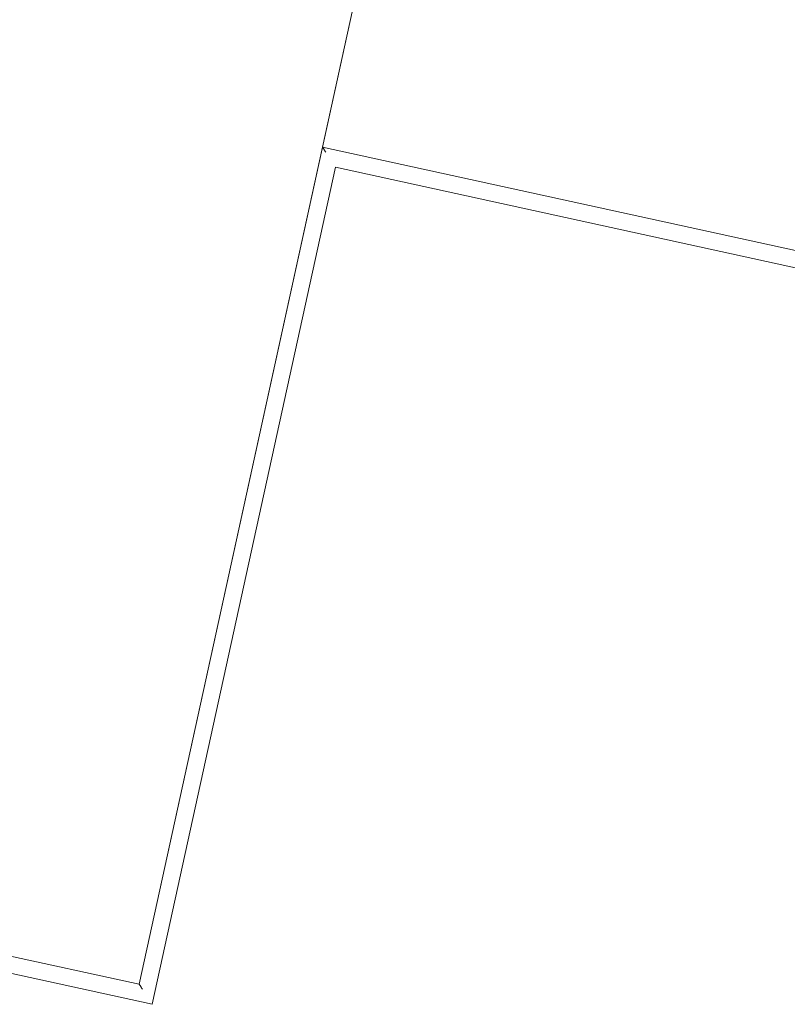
# Model space of a CAD drawing. Header units: metres. Extents: x 233012 to 233264, y 553571 to 554014.
# Tile 123 of 256: x 233228.8 to 233235.65, y 553779.09 to 553787.89. Entities that reach past the tile are written whole.
import ezdxf

# ---------------------------------------------------------------- set-up
doc = ezdxf.new("R2010")
doc.units = ezdxf.units.M
doc.layers.add('A-NL23_vloeraanzicht', color=252, linetype='Continuous', lineweight=5)
doc.layers.add('A-NL90_terrein', color=252, linetype='Continuous', lineweight=5)

# ---------------------------------------------------------------- blocks, each defined once
blk = doc.blocks.new('NLRS_90_SI_LB_troittoirband 13-15_Struyk Verwo_mie - trottoirband_Struyk Verwo-871937-01_Situatie')
at = {"layer": 'A-NL90_terrein'}
for p, q in [((254.572, -258.9566), (256.2095, -251.4737)), ((256.2095, -251.4737), (261.2209, -252.5703)), ((256.2095, -251.4737), (256.2227, -251.4943)), ((256.324, -251.6523), (254.6865, -259.1352)), ((261.3354, -252.7489), (256.324, -251.6523)), ((231.2441, -253.8518), (254.572, -258.9566)), ((254.6865, -259.1352), (231.0655, -253.9663)), ((254.572, -258.9566), (254.5852, -258.9772))]:
    blk.add_line(p, q, dxfattribs=at)
for points in [[(256.2227, -251.4943), (256.2229, -251.4946), (256.2235, -251.4956), (256.225, -251.4979), (256.2265, -251.5003), (256.2278, -251.5023), (256.2293, -251.5045), (256.2308, -251.5069), (256.2325, -251.5095), (256.2348, -251.5131), (256.2365, -251.5159), (256.2378, -251.5178)], [(254.5852, -258.9772), (254.5854, -258.9775), (254.5861, -258.9785), (254.5876, -258.9808), (254.5891, -258.9832), (254.5904, -258.9852), (254.5918, -258.9875), (254.5934, -258.9899), (254.595, -258.9925), (254.5973, -258.996), (254.5991, -258.9988), (254.6003, -259.0007)]]:
    blk.add_open_spline(points, degree=3, knots=[0, 0, 0, 0, 0.166667, 0.333333, 0.416667, 0.5, 0.583333, 0.666667, 0.75, 0.833333, 1, 1, 1, 1], dxfattribs=at)

msp = doc.modelspace()

# ---------------------------------------------------------------- linework, layer by layer
at = {"layer": 'A-NL23_vloeraanzicht'}
for p, q in [((233229.864, 553779.2674), (233246.0377, 553853.1785)), ((233241.1211, 553830.7101), (233231.5015, 553786.7503)), ((233231.5015, 553786.7503), (233236.5129, 553785.6537)), ((233206.5361, 553784.3722), (233229.864, 553779.2674))]:
    msp.add_line(p, q, dxfattribs=at)

# ---------------------------------------------------------------- block references
at = {"layer": 'A-NL90_terrein'}
msp.add_blockref('NLRS_90_SI_LB_troittoirband 13-15_Struyk Verwo_mie - trottoirband_Struyk Verwo-871937-01_Situatie', (232975.292, 554038.224), dxfattribs=at)

doc.saveas('drawing.dxf')
